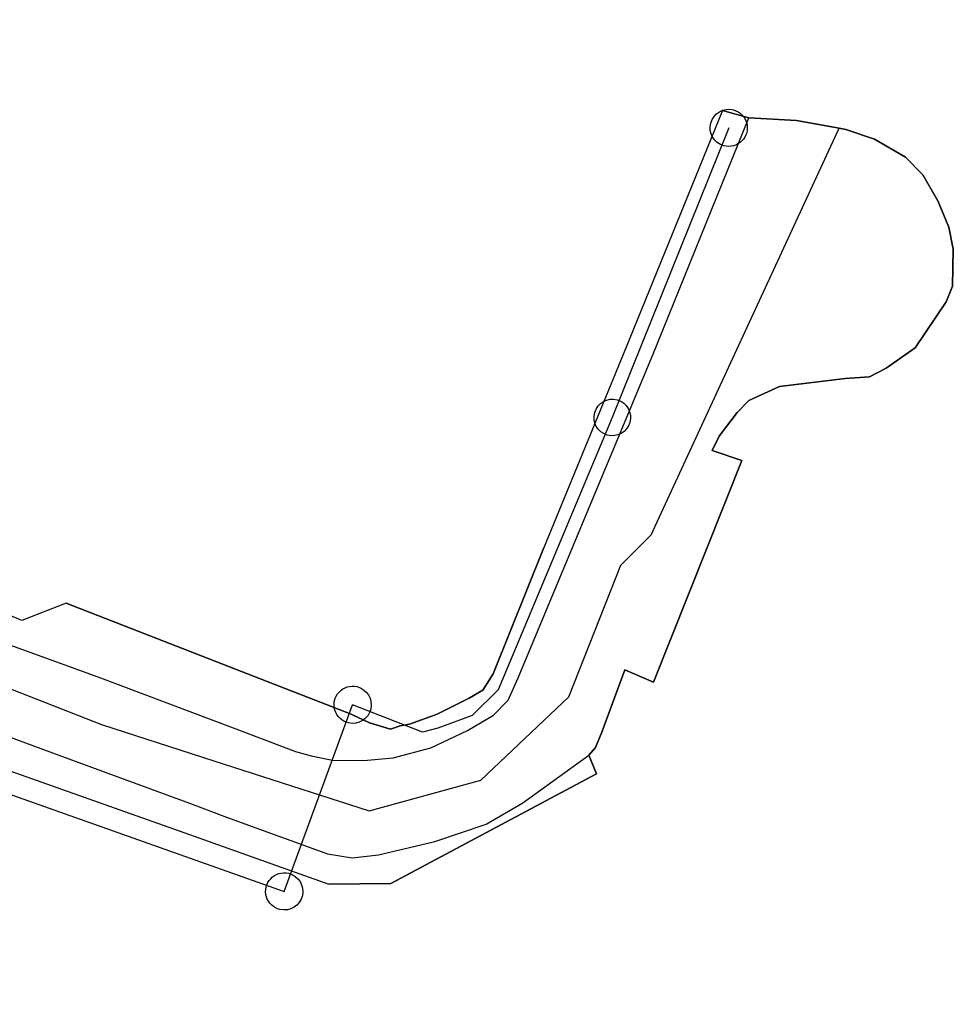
# Model space of a CAD drawing. Extents: x 166506 to 171543, y 332500 to 338212.
# Tile 87 of 139: x 170016 to 170076, y 335137 to 335200. Entities that reach past the tile are written whole.
import ezdxf

# ---------------------------------------------------------------- set-up
doc = ezdxf.new("R2010")
doc.units = 0
doc.header["$MEASUREMENT"] = 0
doc.layers.get('0').update_dxf_attribs({"color": 1, "linetype": 'CONTINUOUS'})
for name, color, linetype in [('IRISH_OS_1000S_FEATURE', 252, 'CONTINUOUS'), ('UNDERGROUND_ROUTE', 1, 'CONTINUOUS'), ('UUB', 1, 'CONTINUOUS')]:
    doc.layers.add(name, color=color, linetype=linetype)

# ---------------------------------------------------------------- blocks, each defined once
blk = doc.blocks.new('UUB_LOCATION_AC_T02')
at = {"color": 0, "linetype": 'ByBlock'}
blk.add_lwpolyline([(18862, 2286, -1), (-18862, -2286, -1), (18862, 2286)], format="xyb", close=True, dxfattribs=at)

msp = doc.modelspace()

# ---------------------------------------------------------------- linework, layer by layer
at = {"layer": 'IRISH_OS_1000S_FEATURE', "color": 9}
for points in [[(169997.811, 335200), (169990.194, 335181.104), (169987.757, 335174.817), (169987.653, 335173.65), (169987.818, 335172.473), (169988.239, 335171.248), (169989.085, 335169.937), (169990.143, 335169.076), (169991.534, 335168.346), (170006.341, 335162.955), (170020.917, 335157.664), (170029.618, 335154.385)], [(170009.597, 335153.626), (170022.33, 335149.106), (170025.843, 335147.86), (170035.79, 335144.329), (170039.786, 335144.367), (170053.014, 335151.436), (170052.529, 335152.623), (170052.957, 335153.129), (170053.37, 335154.119), (170054.843, 335158.129), (170056.695, 335157.327), (170062.374, 335171.599), (170060.472, 335172.247), (170060.924, 335173.174), (170062.075, 335174.709), (170062.823, 335175.472), (170064.8, 335176.374), (170069.035, 335176.889), (170070.609, 335176.994), (170071.667, 335177.555), (170073.537, 335178.866), (170075.533, 335181.832), (170075.946, 335182.847), (170076, 335185.23), (170075.704, 335186.636), (170075.009, 335188.333), (170074.033, 335190.002), (170072.92, 335191.144), (170072.256, 335191.532), (170070.929, 335192.308), (170069.086, 335192.926), (170068.644, 335193.007), (170065.904, 335193.511), (170062.828, 335193.686), (170061.133, 335194.157), (170054.941, 335178.898), (170049.615, 335165.94), (170046.367, 335157.869), (170045.698, 335156.825), (170044.819, 335156.292), (170042.754, 335155.273), (170040.98, 335154.628), (170040.391, 335154.52), (170039.753, 335154.309), (170038.404, 335154.719), (170037.22, 335155.271), (170031.433, 335157.522), (170018.874, 335162.409), (170016.027, 335161.293), (170006.259, 335165.454)], [(170061.133, 335194.157), (170054.941, 335178.898)], [(170061.133, 335194.157), (170062.828, 335193.686)], [(170029.618, 335154.385), (170033.643, 335152.867), (170034.645, 335152.595), (170036.134, 335152.276), (170038.273, 335152.309), (170039.924, 335152.466), (170042.351, 335153.104), (170044.723, 335154.228), (170046.391, 335155.205), (170047.33, 335156.162), (170047.982, 335157.603), (170056.659, 335178.423), (170062.828, 335193.686)], [(170062.828, 335193.686), (170065.904, 335193.511), (170068.644, 335193.007)], [(170028.389, 335152.262), (170038.386, 335149.04), (170045.574, 335151.029), (170051.233, 335156.382), (170054.598, 335164.87), (170056.54, 335166.83), (170068.644, 335193.007)], [(170068.644, 335193.007), (170069.086, 335192.926), (170070.929, 335192.308)], [(170070.929, 335192.308), (170072.256, 335191.532)], [(170072.256, 335191.532), (170072.92, 335191.144), (170074.033, 335190.002), (170075.009, 335188.333), (170075.704, 335186.636), (170076, 335185.23), (170075.946, 335182.847), (170075.533, 335181.832), (170073.537, 335178.866), (170071.667, 335177.555), (170070.609, 335176.994), (170069.035, 335176.889), (170064.8, 335176.374), (170062.823, 335175.472), (170062.075, 335174.709), (170060.924, 335173.174), (170060.472, 335172.247), (170062.374, 335171.599), (170056.695, 335157.327), (170054.843, 335158.129), (170053.37, 335154.119), (170052.957, 335153.129), (170052.529, 335152.623)], [(170054.941, 335178.898), (170049.615, 335165.94)], [(169982.175, 335169.876), (170021.145, 335154.598), (170028.389, 335152.262)], [(170016.027, 335161.293), (170006.259, 335165.454)], [(170031.433, 335157.522), (170037.22, 335155.271), (170038.404, 335154.719), (170039.753, 335154.309), (170040.391, 335154.52), (170040.98, 335154.628), (170042.754, 335155.273), (170044.819, 335156.292), (170045.698, 335156.825), (170046.367, 335157.869), (170049.615, 335165.94)], [(169961.462, 335140.569), (169966.509, 335138.638), (169971.885, 335136.582), (169981.281, 335159.894), (169982.647, 335162.943), (169983.254, 335163.82), (169984.157, 335164.456), (169985.359, 335164.647), (169986.912, 335164.342), (170003.135, 335158.272), (170017.995, 335152.779), (170026.807, 335149.527)], [(170018.874, 335162.409), (170016.027, 335161.293)], [(170018.874, 335162.409), (170031.433, 335157.522)], [(170009.597, 335153.626), (170022.33, 335149.106)], [(170026.807, 335149.527), (170029.191, 335148.646), (170035.695, 335146.275), (170037.298, 335146.021), (170038.987, 335146.217), (170042.604, 335147.058), (170045.923, 335148.192), (170048.28, 335149.559), (170052.529, 335152.623)], [(170052.529, 335152.623), (170053.014, 335151.436), (170039.786, 335144.367), (170035.79, 335144.329)], [(170022.33, 335149.106), (170025.843, 335147.86)], [(170025.843, 335147.86), (170035.79, 335144.329)]]:
    msp.add_lwpolyline(points, dxfattribs=at)
at = {"layer": 'UNDERGROUND_ROUTE'}
for points in [[(170061.538, 335193.033), (170054.04, 335174.382)], [(170054.04, 335174.382), (170046.69, 335156.838), (170045.028, 335155.176), (170042.812, 335154.364), (170041.815, 335154.105), (170037.322, 335155.876)], [(170032.916, 335143.854), (170037.322, 335155.876)], [(170010.367, 335151.826), (170032.916, 335143.854)]]:
    msp.add_lwpolyline(points, dxfattribs=at)

# ---------------------------------------------------------------- block references
at = {"layer": 'UUB'}
for p, xscale, yscale, rotation in [((170061.538, 335193.033), 6.3e-05, 6.3e-05, 248.099085), ((170054.04, 335174.382), 6.2e-05, 6.2e-05, 247.268916), ((170037.322, 335155.876), 6.3e-05, 6.3e-05, 69.872378), ((170032.916, 335143.854), 6.3e-05, 6.3e-05, 69.872378)]:
    msp.add_blockref('UUB_LOCATION_AC_T02', p, dxfattribs=dict(at, xscale=xscale, yscale=yscale, rotation=rotation))

doc.saveas('drawing.dxf')
